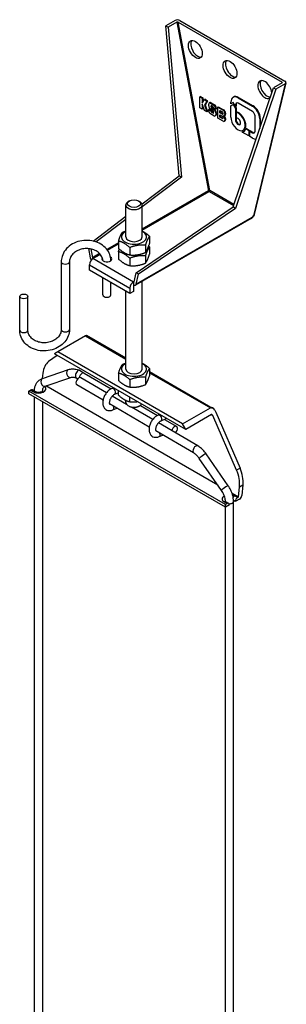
# Model space of a CAD drawing. Header units: millimetres. Extents: x 0 to 5940, y 0 to 4200.
# Tile 14 of 54: x 642 to 748, y 1040 to 1432. Entities that reach past the tile are written whole.
import ezdxf

# ---------------------------------------------------------------- set-up
doc = ezdxf.new("R2010")
doc.units = ezdxf.units.MM
doc.header["$LTSCALE"] = 50
doc.layers.add('02-LINIE-035', color=2, linetype='CONTINUOUS')

msp = doc.modelspace()

# ---------------------------------------------------------------- linework, layer by layer
at = {"layer": '02-LINIE-035'}
for p, q in [((703.59, 1431.48), (699.91, 1429.36)), ((705.18, 1369.7), (699.91, 1429.36)), ((699.91, 1429.36), (700.86, 1428.81)), ((704.3, 1430.8), (700.86, 1428.81)), ((704.3, 1430.8), (716.9, 1363.76)), ((717.35, 1363.83), (704.77, 1430.8)), ((704.77, 1430.8), (746.07, 1406.95)), ((705.45, 1431.46), (747.22, 1407.35)), ((700.86, 1428.81), (706.12, 1369.15)), ((747.25, 1406.27), (734.67, 1353.84)), ((747.61, 1406.69), (735.04, 1354.31)), ((746.08, 1406.68), (742.63, 1404.69)), ((747.25, 1406.27), (743.57, 1404.15)), ((746.07, 1406.95), (745.99, 1406.64)), ((726.64, 1357.31), (742.63, 1404.69)), ((743.57, 1404.15), (727.58, 1356.76)), ((742.63, 1404.69), (743.57, 1404.15)), ((713.69, 1401.19), (713.46, 1401.05)), ((713.46, 1396.76), (713.46, 1401.05)), ((713.46, 1401.05), (714.35, 1400.54)), ((713.69, 1401.19), (714.58, 1400.67)), ((714.58, 1400.67), (714.35, 1400.54)), ((714.35, 1400.54), (714.35, 1398.54)), ((714.35, 1398.54), (715.25, 1400.02)), ((715.25, 1395.72), (714.35, 1398.24)), ((714.35, 1398.24), (714.35, 1396.24)), ((714.58, 1400.67), (714.58, 1398.92)), ((715.48, 1400.15), (715.25, 1400.02)), ((715.25, 1400.02), (716.26, 1399.44)), ((716.26, 1399.44), (715.29, 1397.85)), ((715.52, 1397.98), (715.29, 1397.85)), ((715.29, 1397.85), (716.26, 1395.14)), ((715.48, 1400.15), (716.49, 1399.57)), ((716.49, 1399.57), (715.52, 1397.98)), ((715.52, 1397.98), (716.49, 1395.28)), ((716.49, 1399.57), (716.26, 1399.44)), ((716.94, 1397.46), (716.94, 1398.21)), ((717.38, 1398.81), (717.15, 1398.68)), ((717.89, 1398.76), (717.66, 1398.63)), ((717.66, 1398.63), (719.01, 1397.85)), ((717.89, 1398.76), (719.24, 1397.98)), ((719.24, 1397.98), (719.01, 1397.85)), ((725.75, 1398.27), (725.75, 1399.03)), ((726.67, 1398.8), (725.75, 1398.27)), ((725.75, 1397.57), (726.67, 1398.11)), ((725.98, 1397.71), (726.9, 1398.24)), ((726.82, 1401.02), (726.59, 1400.89)), ((727.59, 1397.21), (726.67, 1398.8)), ((726.9, 1398.24), (726.67, 1398.11)), ((726.67, 1398.11), (727.59, 1396.51)), ((726.9, 1398.24), (727.82, 1396.64)), ((727.82, 1398.09), (727.59, 1397.96)), ((727.59, 1397.96), (727.59, 1397.21)), ((727.82, 1398.09), (727.82, 1397.34)), ((728.84, 1400.82), (728.61, 1400.69)), ((728.61, 1400.69), (734.32, 1397.39)), ((734.32, 1395.27), (728.61, 1398.56)), ((728.84, 1400.82), (734.55, 1397.53)), ((714.35, 1396.24), (713.46, 1396.76)), ((714.58, 1396.38), (714.35, 1396.24)), ((714.58, 1397.6), (714.58, 1396.38)), ((716.26, 1395.14), (715.25, 1395.72)), ((716.49, 1395.28), (716.26, 1395.14)), ((717.17, 1396.15), (716.94, 1396.02)), ((716.94, 1395.59), (716.94, 1396.02)), ((716.94, 1396.02), (717.83, 1395.5)), ((717.17, 1396.15), (718.06, 1395.64)), ((718.67, 1395.41), (717.54, 1396.28)), ((719.01, 1393.55), (717.66, 1394.33)), ((718.04, 1397.5), (717.83, 1397.38)), ((717.83, 1397.38), (717.83, 1397.11)), ((718.06, 1397.24), (717.83, 1397.11)), ((718.06, 1395.64), (717.83, 1395.5)), ((718.06, 1395.52), (717.83, 1395.39)), ((717.83, 1395.5), (717.83, 1395.39)), ((718.23, 1396.9), (718, 1396.77)), ((718, 1396.77), (719.13, 1395.9)), ((718.64, 1397.15), (718.04, 1397.5)), ((718.27, 1395.16), (718.04, 1395.03)), ((718.04, 1395.03), (718.64, 1394.68)), ((718.06, 1397.49), (718.06, 1397.24)), ((718.06, 1395.64), (718.06, 1395.52)), ((718.23, 1396.9), (719.36, 1396.03)), ((718.27, 1395.16), (718.84, 1394.82)), ((718.84, 1394.8), (718.64, 1394.68)), ((718.84, 1396.67), (718.84, 1396.79)), ((719.74, 1396.16), (718.84, 1396.67)), ((718.84, 1394.8), (718.84, 1395.07)), ((719.36, 1396.03), (719.13, 1395.9)), ((719.97, 1396.72), (719.74, 1396.59)), ((719.74, 1396.59), (719.74, 1396.16)), ((719.97, 1396.29), (719.74, 1396.16)), ((719.97, 1394.85), (719.74, 1394.72)), ((719.74, 1394.72), (719.74, 1393.97)), ((719.97, 1394.11), (719.74, 1393.97)), ((719.97, 1396.72), (719.97, 1396.29)), ((719.97, 1394.85), (719.97, 1394.11)), ((720.76, 1397.11), (720.53, 1396.97)), ((720.53, 1392.68), (720.53, 1396.97)), ((720.53, 1396.97), (722.65, 1395.75)), ((720.76, 1397.11), (722.88, 1395.88)), ((721.42, 1395.65), (722.36, 1395.11)), ((721.42, 1394.69), (721.42, 1395.65)), ((721.65, 1394.82), (721.42, 1394.69)), ((722.36, 1394.15), (721.42, 1394.69)), ((721.42, 1392.97), (721.42, 1393.93)), ((721.42, 1393.93), (722.36, 1393.39)), ((721.65, 1395.52), (721.65, 1394.82)), ((721.65, 1394.82), (722.49, 1394.34)), ((722.49, 1394.23), (722.36, 1394.15)), ((722.49, 1394.87), (722.49, 1394.23)), ((722.88, 1395.88), (722.65, 1395.75)), ((723.61, 1394.62), (723.38, 1394.49)), ((723.38, 1394.49), (723.38, 1394.02)), ((723.61, 1394.15), (723.38, 1394.02)), ((723.61, 1394.62), (723.61, 1394.15)), ((725.98, 1397.71), (725.75, 1397.57)), ((725.75, 1392.96), (725.75, 1397.57)), ((727.82, 1397.34), (727.59, 1397.21)), ((727.82, 1396.64), (727.59, 1396.51)), ((727.59, 1396.51), (727.59, 1391.91)), ((727.82, 1396.64), (727.82, 1392.04)), ((728.21, 1395.03), (727.98, 1394.9)), ((727.98, 1392.59), (727.98, 1394.9)), ((734.55, 1397.53), (734.32, 1397.39)), ((719.75, 1393.64), (719.52, 1393.5)), ((722.65, 1391.45), (720.53, 1392.68)), ((721.65, 1393.1), (721.42, 1392.97)), ((722.36, 1392.43), (721.42, 1392.97)), ((721.65, 1393.8), (721.65, 1393.1)), ((721.65, 1393.1), (722.49, 1392.62)), ((722.49, 1392.5), (722.36, 1392.43)), ((722.49, 1393.15), (722.49, 1392.51)), ((723.4, 1393.68), (723.17, 1393.55)), ((723.4, 1391.53), (723.17, 1391.4)), ((723.61, 1392.47), (723.38, 1392.34)), ((723.38, 1392.34), (723.38, 1391.87)), ((723.61, 1392), (723.38, 1391.87)), ((723.61, 1392.47), (723.61, 1392)), ((727.82, 1392.04), (727.59, 1391.91)), ((735.34, 1387.43), (735.34, 1393.49)), ((737.42, 1392.53), (737.19, 1392.4)), ((737.19, 1392.4), (737.19, 1388.57)), ((737.42, 1392.53), (737.42, 1389.25)), ((730.4, 1387.22), (730.17, 1387.09)), ((732.84, 1385.55), (730.17, 1387.09)), ((730.87, 1387.92), (730.64, 1387.79)), ((731.94, 1388.46), (731.71, 1388.33)), ((731.71, 1388.33), (732.84, 1387.67)), ((731.94, 1388.46), (733.07, 1387.81)), ((733.07, 1387.81), (732.84, 1387.67)), ((732.84, 1387.67), (732.84, 1385.55)), ((733.07, 1387.81), (733.07, 1385.68)), ((733.5, 1387.56), (733.27, 1387.43)), ((733.27, 1385.3), (733.27, 1387.43)), ((733.27, 1387.43), (734.32, 1386.82)), ((733.5, 1387.56), (734.55, 1386.96)), ((734.55, 1386.96), (734.32, 1386.82)), ((733.07, 1385.68), (732.84, 1385.55)), ((734.31, 1384.7), (733.27, 1385.3)), ((690.44, 1358.52), (705.18, 1369.7)), ((706.12, 1369.15), (690.52, 1357.31)), ((706.12, 1369.15), (705.18, 1369.7)), ((716.9, 1363.76), (690.52, 1348.53)), ((690.52, 1348.07), (717.12, 1363.43)), ((717.12, 1363.43), (726.82, 1357.83)), ((726.97, 1358.28), (717.35, 1363.83)), ((685.43, 1359.7), (684.97, 1359.43)), ((689.11, 1359.7), (689.57, 1359.43)), ((684.02, 1345.37), (684.02, 1358.11)), ((688.14, 1331.07), (726.64, 1357.31)), ((727.58, 1356.76), (689.09, 1330.52)), ((690.52, 1345.37), (690.52, 1358.11)), ((727.58, 1356.76), (726.64, 1357.31)), ((670.98, 1343.74), (684.02, 1353.64)), ((684.02, 1352.38), (672.18, 1343.39)), ((733.86, 1352.75), (687.89, 1326.22)), ((734.1, 1353.11), (688.14, 1326.57)), ((681.11, 1343.1), (676.47, 1340.42)), ((681.11, 1343.75), (681.11, 1340.83)), ((693.43, 1345.66), (693.43, 1342.74)), ((669.18, 1340.74), (669.86, 1337.13)), ((670.05, 1340.61), (670.71, 1337.09)), ((676.71, 1340.09), (681.11, 1342.63)), ((681.11, 1339.51), (681.11, 1336.59)), ((685.62, 1341.15), (685.62, 1338.23)), ((691.78, 1342.1), (691.78, 1339.18)), ((693.43, 1341.41), (693.43, 1338.5)), ((658.36, 1335.52), (658.36, 1308.56)), ((661.61, 1335.52), (661.61, 1308.56)), ((673.6, 1338.76), (670.71, 1337.09)), ((670.93, 1336.76), (673.87, 1338.46)), ((670.95, 1336.75), (670.93, 1336.76)), ((687.04, 1327.46), (670.95, 1336.75)), ((685.62, 1336.9), (685.62, 1333.98)), ((691.78, 1337.86), (691.78, 1334.94)), ((669.58, 1334.36), (685.66, 1325.07)), ((669.58, 1332.24), (669.58, 1334.36)), ((685.66, 1322.95), (669.58, 1332.24)), ((674.87, 1322.32), (674.87, 1329.18)), ((678.12, 1322.32), (678.12, 1327.31)), ((687.06, 1327.45), (687.04, 1327.46)), ((687.04, 1327.46), (687.04, 1326.4)), ((687.3, 1327.58), (687.06, 1327.45)), ((687.29, 1327.52), (688.14, 1331.07)), ((689.09, 1330.52), (688.14, 1331.07)), ((688.14, 1326.57), (689.09, 1330.52)), ((690.52, 1292.83), (690.52, 1327.73)), ((684.02, 1292.83), (684.02, 1323.9)), ((685.66, 1325.07), (685.66, 1322.95)), ((687.04, 1323.74), (685.66, 1322.95)), ((687.04, 1326.4), (687.24, 1326.28)), ((687.04, 1325.87), (687.04, 1323.74)), ((641.86, 1308.28), (641.86, 1321.76)), ((645.11, 1308.28), (645.11, 1321.76)), ((667.97, 1306.1), (656.94, 1299.73)), ((667.97, 1306.1), (684.02, 1296.83)), ((668.38, 1306.3), (684.02, 1297.27)), ((656.79, 1298.22), (653.35, 1295.8)), ((656.94, 1299.73), (655.72, 1298.84)), ((707.8, 1268.77), (655.72, 1298.84)), ((706.58, 1271.07), (656.94, 1299.73)), ((650.95, 1289.11), (661.18, 1292.64)), ((665.56, 1292.36), (667.35, 1291.32)), ((693.43, 1293.12), (693.43, 1290.2)), ((651.04, 1291.18), (650.82, 1289.06)), ((652.01, 1286.04), (662.23, 1289.56)), ((664.25, 1289.39), (664.95, 1288.99)), ((676.35, 1283.44), (666.16, 1289.38)), ((667.46, 1291.28), (678.25, 1285.05)), ((681.11, 1291.21), (681.11, 1288.29)), ((685.62, 1288.61), (685.62, 1285.69)), ((691.78, 1289.56), (691.78, 1286.64)), ((693.43, 1291.83), (718.49, 1277.36)), ((693.43, 1291.39), (717.61, 1277.44)), ((645.45, 1284.07), (646.14, 1284.47)), ((646.14, 1284.47), (647.28, 1283.81)), ((647.93, 1283.87), (646.79, 1284.53)), ((720.59, 1246.65), (652.23, 1286.12)), ((674.96, 1280.49), (664.52, 1286.57)), ((679.02, 1285.39), (678.48, 1285.15)), ((723.58, 1238.96), (645.45, 1284.07)), ((645.45, 1283.01), (645.45, 1284.07)), ((723.58, 1237.9), (645.45, 1283.01)), ((647.73, 1283.99), (647.73, 1284.19)), ((647.73, 552.6), (647.73, 1281.69)), ((650.98, 1284.03), (650.98, 1284.19)), ((684.3, 1278.8), (678.63, 1282.11)), ((681.11, 1283.45), (679.51, 1282.76)), ((681.05, 1283.43), (681.11, 1283.4)), ((681.11, 1282.46), (681.11, 1284.18)), ((684.02, 1279.56), (684.02, 1280.41)), ((685.62, 1279.85), (685.62, 1281.58)), ((650.98, 550.73), (650.98, 1279.82)), ((693.32, 1269.78), (677.5, 1279)), ((678.87, 1276.6), (680.45, 1277.28)), ((685.43, 1277.97), (684.97, 1278.23)), ((694.68, 1272.75), (686.29, 1277.64)), ((689.11, 1277.97), (689.57, 1278.23)), ((689.8, 1278.38), (696.64, 1274.43)), ((706.58, 1271.07), (717.61, 1277.44)), ((719.34, 1276.44), (719.75, 1275.67)), ((697.41, 1274.77), (696.86, 1274.54)), ((700.22, 1273.15), (697.89, 1272.15)), ((699.44, 1272.81), (704.23, 1270.05)), ((718.1, 1274.72), (707.8, 1268.77)), ((718.06, 1274.7), (718.55, 1274.42)), ((728.02, 1252.69), (718.55, 1274.42)), ((719.75, 1275.67), (729.41, 1253.49)), ((712.6, 1262.29), (696.95, 1271.42)), ((707.8, 1268.77), (706.58, 1271.07)), ((710.96, 1259.49), (695.97, 1268.23)), ((697.25, 1265.99), (698.73, 1266.62)), ((722.02, 1244.59), (713.21, 1257.31)), ((724.69, 1246.44), (715.88, 1259.16)), ((729.41, 1253.49), (728.02, 1252.69)), ((728.74, 1241.94), (729.17, 1246.07)), ((729.17, 1246.07), (730.56, 1246.87)), ((730.56, 1246.87), (730.12, 1242.6)), ((728.74, 1241.94), (726.24, 1243.38)), ((728.41, 1241.75), (727.27, 1242.41)), ((729.21, 1241.15), (727.49, 1240.15)), ((728.74, 1241.94), (728.41, 1241.75)), ((723.12, 1240.02), (724.27, 1239.36)), ((723.56, 530.03), (723.56, 1237.91)), ((724.27, 1239.36), (723.58, 1238.96)), ((723.58, 1237.9), (723.58, 1238.96)), ((725.19, 1238.83), (723.58, 1237.9)), ((724.92, 1239.42), (723.77, 1240.09)), ((727.49, 1240.15), (726.81, 1240.55)), ((726.81, 531.91), (726.81, 1240.21))]:
    msp.add_line(p, q, dxfattribs=at)
for centre, major_axis, ratio, start_param, end_param in [((704.53, 1430.93), (-1.32, 0.03), 0.576873, 3.955732, 5.526528), ((704.54, 1430.66), (-0.33, 0.008), 0.576873, 3.955732, 5.526528), ((712.55, 1420.47), (-1.95, 3.38), 0.57735, 0.237941, 2.903652), ((726.34, 1412.51), (-1.95, 3.38), 0.57735, 0.237941, 2.903652), ((739.21, 1404.02), (-1.95, 3.38), 0.57735, 4.01245, 9.494252), ((740.13, 1404.55), (-1.95, 3.38), 0.57735, 0.237941, 2.826533), ((745.84, 1406.82), (-0.33, 0.008), 0.576873, 2.384936, 3.955732), ((746.31, 1406.82), (-1.32, 0.03), 0.576873, 2.384936, 3.955732), ((717.66, 1397.79), (-0.513, 0.889), 0.57735, -0.785398, 0.785398), ((717.89, 1397.92), (-0.513, 0.889), 0.57735, -0.785398, 0), ((719.01, 1397.01), (-0.513, 0.889), 0.57735, 3.926991, 5.497787), ((719.24, 1397.14), (-0.513, 0.889), 0.57735, 3.926991, 5.497787), ((728.61, 1397.38), (-2.03, 3.51), 0.57735, -0.785398, 0.785398), ((728.84, 1397.51), (-2.03, 3.51), 0.57735, -0.785398, 0), ((728.61, 1397.38), (-0.72, 1.25), 0.57735, -0.785398, 0.794664), ((728.84, 1397.51), (-0.72, 1.25), 0.57735, 0.159271, 0.794664), ((717.66, 1397.04), (-0.513, 0.889), 0.57735, 0.785398, 2.187851), ((717.66, 1395.17), (-0.513, 0.889), 0.57735, 0.785398, 2.356194), ((718.04, 1397.26), (-0.147, 0.254), 0.57735, -0.785398, 0.785398), ((718.04, 1396.99), (-0.147, 0.254), 0.57735, 0.785398, 2.187851), ((718.04, 1395.27), (-0.147, 0.254), 0.57735, 0.785398, 2.356194), ((718.27, 1397.12), (-0.147, 0.254), 0.57735, 0.785398, 2.187851), ((718.27, 1395.4), (-0.147, 0.254), 0.57735, 0.785398, 2.356194), ((718.64, 1396.91), (-0.147, 0.254), 0.57735, 3.926991, 5.497787), ((718.64, 1394.92), (-0.147, 0.254), 0.57735, 2.356194, 3.926991), ((718.64, 1395.19), (-0.147, 0.254), 0.57735, 3.926991, 5.329444), ((719.01, 1394.39), (-0.513, 0.889), 0.57735, 2.356194, 3.926991), ((719.01, 1395.14), (-0.513, 0.889), 0.57735, 3.926991, 5.329444), ((719.24, 1395.27), (-0.513, 0.889), 0.57735, 3.926991, 5.329444), ((719.24, 1394.52), (-0.513, 0.889), 0.57735, 3.141593, 3.926991), ((722.36, 1394.95), (-0.094, 0.163), 0.57735, 3.89848, 5.496261), ((722.36, 1394.3), (-0.094, 0.163), 0.57735, 2.350158, 3.944321), ((722.65, 1394.91), (-0.513, 0.889), 0.57735, 3.927147, 5.505516), ((722.65, 1394.44), (-0.513, 0.889), 0.57735, 2.356485, 3.927147), ((722.88, 1395.04), (-0.513, 0.889), 0.57735, 3.927147, 5.505516), ((722.88, 1394.57), (-0.513, 0.889), 0.57735, 3.141593, 3.927147), ((728.61, 1391.3), (-2.03, 3.51), 0.57735, 2.888831, 5.720942), ((728.84, 1391.43), (-2.03, 3.51), 0.57735, 3.141593, 5.720942), ((734.32, 1394.08), (-2.03, 3.51), 0.57735, 3.919587, 5.497787), ((734.32, 1394.08), (-0.72, 1.25), 0.57735, 3.926957, 5.497787), ((734.55, 1394.21), (-2.03, 3.51), 0.57735, 3.919587, 5.497787), ((722.36, 1393.23), (-0.094, 0.163), 0.57735, 3.898476, 5.496271), ((722.36, 1392.58), (-0.094, 0.163), 0.57735, 2.356104, 3.944321), ((722.65, 1392.76), (-0.513, 0.889), 0.57735, 3.927147, 5.497808), ((722.65, 1392.29), (-0.513, 0.889), 0.57735, 2.356194, 3.927147), ((722.88, 1392.89), (-0.513, 0.889), 0.57735, 3.927147, 5.141488), ((722.88, 1392.42), (-0.513, 0.889), 0.57735, 3.141593, 3.927147), ((728.61, 1391.3), (-2.03, 3.51), 0.57735, 0.785398, 2.888804), ((728.61, 1391.3), (-0.72, 1.25), 0.57735, 0.768239, 6.166043), ((728.84, 1391.43), (-0.72, 1.25), 0.57735, 0.768239, 2.982302), ((728.61, 1391.3), (-2.31, 3.99), 0.57735, 2.851949, 3.607438), ((728.84, 1391.43), (-2.31, 3.99), 0.57735, 2.851949, 3.091746), ((734.32, 1388.01), (-0.72, 1.25), 0.57735, 2.356194, 3.939419), ((734.55, 1388.14), (-0.72, 1.25), 0.57735, 2.356194, 2.982306), ((734.32, 1388.01), (-2.03, 3.51), 0.57735, 2.353628, 2.878223), ((717.12, 1363.69), (0.319, 0.06), 0.424456, 0.691431, 2.262227), ((717.12, 1363.69), (-0.163, 0.281), 0.57735, 1.02412, 2.356194), ((717.12, 1363.69), (0.162, 0.281), 0.57735, 3.926991, 5.497787), ((687.27, 1358.11), (-3.25, 0), 0.57735, -0.785398, 3.926991), ((733.21, 1353.88), (-0.65, 1.13), 0.57735, 3.141593, 3.688269), ((734.21, 1353.58), (0.421, 0.505), 0.426497, 4.000505, 5.571301), ((733.78, 1354.61), (-1.26, 0.3), 0.697498, 2.507644, 3.141593), ((687.27, 1345.37), (-4.97, 0), 0.57735, -0.858472, 4.000065), ((687.27, 1345.37), (3.25, 0), 0.57735, 3.141593, 6.283185), ((659.99, 1335.52), (1.62, 0), 0.57735, 3.141593, 6.283185), ((670.95, 1335.15), (0.98, 1.69), 0.57735, 0.785398, 2.356194), ((670.75, 1336.86), (-0.65, 1.13), 0.57735, 1.02412, 1.854071), ((670.93, 1337.02), (-0.163, 0.281), 0.57735, 1.02412, 2.356194), ((676.49, 1336.65), (1.95, 0), 0.57735, 2.785838, 7.022017), ((676.49, 1335.59), (1.95, 0), 0.57735, 2.574644, 2.65071), ((676.49, 1335.59), (1.95, 0), 0.57735, 0.490883, 0.597118), ((687.04, 1325.87), (0.98, 1.69), 0.57735, 0.785398, 2.356194), ((687.06, 1327.71), (-0.162, 0.281), 0.57735, 2.356194, 3.688269), ((687.5, 1326.13), (0.325, 0.563), 0.57735, 1.570796, 2.356194), ((687.24, 1327.34), (-0.65, 1.13), 0.57735, 2.356194, 3.688269), ((676.49, 1322.32), (1.62, 0), 0.57735, 3.141593, 6.283185), ((643.48, 1308.28), (1.62, 0), 0.57735, 3.141593, 6.283185), ((659.99, 1308.56), (1.62, 0), 0.57735, 3.141593, 6.283185), ((667.15, 1305.51), (1.23, 0.79), 0.052268, 0.026814, 0.812212), ((657.93, 1287.2), (-3.79, 9.03), 0.645014, 0.142307, 0.867173), ((661.7, 1291.1), (0.53, -1.54), 0.720014, 3.141593, 6.283185), ((664.91, 1290.87), (0.61, 1.51), 0.466923, 0.711395, 3.075429), ((664.91, 1290.87), (0.61, 1.51), 0.466923, -0.066164, 0.711395), ((687.27, 1292.83), (-4.97, 0), 0.57735, -0.858472, 4.000065), ((687.27, 1292.83), (3.25, 0), 0.57735, 3.141593, 6.283185), ((651.48, 1287.58), (0.53, -1.54), 0.720014, 3.141593, 6.283185), ((665.34, 1287.98), (-0.82, -1.4), 0.574408, 3.141593, 6.283185), ((666.65, 1289.87), (0.81, 1.41), 0.57735, 0.785398, 2.228139), ((666.65, 1289.87), (0.81, 1.41), 0.57735, 0, 0.785398), ((646.14, 1283.41), (0.65, 1.13), 0.57735, 0, 0.785398), ((649.35, 1285), (2.92, 0), 0.57735, 3.926991, 6.873082), ((678.99, 1283.96), (-0.51, 1.19), 0.645813, 3.141593, 6.283185), ((647.28, 1282.75), (0.65, 1.13), 0.57735, -0.000001, 0.785398), ((649.35, 1284.19), (1.63, 0), 0.57735, 3.141593, 3.387988), ((649.35, 1284.19), (-1.62, 0), 0.57735, 2.92469, 3.141593), ((678.35, 1277.8), (-0.51, 1.19), 0.645813, 3.141593, 4.63496), ((687.27, 1279.56), (3.25, 0), 0.57735, 3.141593, 5.909304), ((687.27, 1279.03), (-2.6, 0), 0.57735, 0.785398, 2.356194), ((718.42, 1275.91), (-0.78, 1.55), 0.611145, -1.536636, 0.03416), ((697.38, 1273.34), (-0.51, 1.19), 0.645813, 3.141593, 6.283185), ((718.3, 1274.34), (-0.196, 0.387), 0.611145, 4.619576, 6.317345), ((703.42, 1268.64), (0.81, 1.41), 0.57735, 4.156687, 8.404612), ((696.74, 1267.18), (-0.51, 1.19), 0.645813, 3.141593, 4.525873), ((711.78, 1260.89), (0.82, 1.4), 0.574408, 0.002153, 3.141593), ((714.54, 1258.23), (-1.34, -0.93), 0.115176, 3.141593, 6.283185), ((723.67, 1250.85), (-3.79, 9.03), 0.645014, 4.008765, 4.733632), ((722.28, 1250.05), (-3.79, 9.03), 0.645014, 4.008765, 4.733632), ((723.35, 1245.51), (-1.34, -0.93), 0.115176, 3.141593, 6.283185), ((725.19, 1241.22), (-2.93, 0), 0.57735, -0.793015, 0.785398), ((725.19, 1241.22), (-2.93, 0), 0.57735, 3.923285, 4.269101), ((728.41, 1240.69), (0.65, 1.13), 0.57735, 0.785398, 2.356194), ((729.21, 1242.21), (0.65, 1.13), 0.57735, 3.926991, 5.370814), ((723.12, 1238.96), (0.65, 1.13), 0.57735, -0.000001, 0.785398), ((724.27, 1238.3), (0.65, 1.13), 0.57735, -0.785398, 0.785398), ((725.19, 1240.21), (-1.62, 0), 0.57735, 1.501565, 3.141593)]:
    msp.add_ellipse(centre, major_axis=major_axis, ratio=ratio, start_param=start_param, end_param=end_param, dxfattribs=at)
for centre, major_axis in [((711.63, 1419.94), (-1.95, 3.38)), ((725.42, 1411.98), (-1.95, 3.38)), ((687.27, 1358.64), (2.6, 0)), ((643.48, 1321.76), (1.62, 0))]:
    msp.add_ellipse(centre, major_axis=major_axis, ratio=0.57735, dxfattribs=at)
for points, knots in [([(735.04, 1354.31), (735, 1354.15), (734.95, 1354.02), (734.84, 1353.77), (734.77, 1353.66), (734.63, 1353.45), (734.55, 1353.35), (734.38, 1353.16), (734.29, 1353.07), (734.09, 1352.9), (733.98, 1352.82), (733.86, 1352.75)], [-1.570796, -1.570796, -1.570796, -1.570796, -1.256637, -1.256637, -0.942478, -0.942478, -0.628319, -0.628319, -0.314159, -0.314159, 0, 0, 0, 0]), ([(678.11, 1336.02), (678.09, 1336.82), (677.93, 1337.6), (677.33, 1339.17), (676.87, 1339.95), (675.68, 1341.35), (674.94, 1341.97), (673.25, 1343), (672.3, 1343.4), (670.29, 1343.92), (669.22, 1344.05), (667.09, 1344), (666.02, 1343.83), (664, 1343.21), (663.04, 1342.76), (661.34, 1341.62), (660.6, 1340.94), (659.41, 1339.4), (658.97, 1338.56), (658.47, 1336.97), (658.36, 1336.25), (658.36, 1335.52)], [4.73803, 4.73803, 4.73803, 4.73803, 5.01015, 5.01015, 5.3126, 5.3126, 5.628196, 5.628196, 5.95556, 5.95556, 6.288713, 6.288713, 6.623424, 6.623424, 6.957172, 6.957172, 7.286169, 7.286169, 7.604043, 7.604043, 7.853982, 7.853982, 7.853982, 7.853982]), ([(674.86, 1336.03), (674.83, 1336.54), (674.7, 1337.04), (674.22, 1338.05), (673.85, 1338.55), (672.92, 1339.4), (672.39, 1339.76), (671.2, 1340.32), (670.56, 1340.53), (669.21, 1340.77), (668.51, 1340.8), (667.13, 1340.71), (666.45, 1340.57), (665.17, 1340.15), (664.57, 1339.86), (663.51, 1339.17), (663.05, 1338.76), (662.31, 1337.86), (662.03, 1337.37), (661.69, 1336.42), (661.61, 1335.97), (661.61, 1335.52)], [4.761491, 4.761491, 4.761491, 4.761491, 5.082155, 5.082155, 5.428457, 5.428457, 5.743821, 5.743821, 6.047388, 6.047388, 6.347649, 6.347649, 6.647352, 6.647352, 6.947851, 6.947851, 7.252315, 7.252315, 7.5696, 7.5696, 7.853982, 7.853982, 7.853982, 7.853982]), ([(661.61, 1308.56), (661.61, 1307.69), (661.45, 1306.82), (660.83, 1305.16), (660.37, 1304.37), (659.17, 1302.93), (658.42, 1302.29), (656.73, 1301.21), (655.77, 1300.78), (653.75, 1300.21), (652.68, 1300.05), (650.55, 1300.05), (649.48, 1300.19), (647.46, 1300.76), (646.5, 1301.18), (644.81, 1302.28), (644.06, 1302.95), (642.89, 1304.45), (642.46, 1305.27), (641.97, 1306.84), (641.86, 1307.56), (641.86, 1308.28)], [1.570796, 1.570796, 1.570796, 1.570796, 1.868557, 1.868557, 2.174258, 2.174258, 2.493652, 2.493652, 2.82323, 2.82323, 3.157127, 3.157127, 3.491818, 3.491818, 3.824743, 3.824743, 4.151311, 4.151311, 4.465119, 4.465119, 4.712389, 4.712389, 4.712389, 4.712389]), ([(658.36, 1308.56), (658.36, 1307.97), (658.23, 1307.38), (657.71, 1306.28), (657.35, 1305.77), (656.44, 1304.89), (655.91, 1304.5), (654.74, 1303.89), (654.09, 1303.66), (652.75, 1303.35), (652.05, 1303.29), (650.67, 1303.32), (649.99, 1303.42), (648.71, 1303.78), (648.11, 1304.04), (647.04, 1304.68), (646.58, 1305.07), (645.83, 1305.93), (645.54, 1306.41), (645.19, 1307.36), (645.11, 1307.81), (645.11, 1308.28)], [1.570796, 1.570796, 1.570796, 1.570796, 1.940562, 1.940562, 2.27781, 2.27781, 2.589161, 2.589161, 2.891514, 2.891514, 3.191507, 3.191507, 3.491259, 3.491259, 3.792256, 3.792256, 4.098596, 4.098596, 4.421029, 4.421029, 4.712389, 4.712389, 4.712389, 4.712389]), ([(661.18, 1292.64), (661.45, 1292.73), (661.73, 1292.8), (662.31, 1292.89), (662.6, 1292.92), (663.19, 1292.92), (663.48, 1292.9), (664.07, 1292.81), (664.36, 1292.75), (664.94, 1292.59), (665.23, 1292.5), (665.51, 1292.38)], [5.639321, 5.639321, 5.639321, 5.639321, 5.7680939, 5.7680939, 5.8968667, 5.8968667, 6.0256396, 6.0256396, 6.1544124, 6.1544124, 6.2831853, 6.2831853, 6.2831853, 6.2831853]), ([(647.73, 1284.19), (647.73, 1284.62), (647.77, 1285.04), (647.94, 1285.87), (648.06, 1286.27), (648.42, 1287.03), (648.64, 1287.39), (649.18, 1288.03), (649.49, 1288.32), (650.18, 1288.79), (650.56, 1288.98), (650.95, 1289.11)], [4.712389, 4.712389, 4.712389, 4.712389, 4.8977754, 4.8977754, 5.0831618, 5.0831618, 5.2685482, 5.2685482, 5.4539346, 5.4539346, 5.639321, 5.639321, 5.639321, 5.639321]), ([(662.23, 1289.56), (662.33, 1289.59), (662.43, 1289.62), (662.65, 1289.66), (662.77, 1289.67), (663.03, 1289.67), (663.17, 1289.66), (663.47, 1289.62), (663.63, 1289.58), (663.95, 1289.5), (664.11, 1289.44), (664.28, 1289.38)], [5.639321, 5.639321, 5.639321, 5.639321, 5.7680939, 5.7680939, 5.8968667, 5.8968667, 6.0256396, 6.0256396, 6.1544124, 6.1544124, 6.2775072, 6.2775072, 6.2775072, 6.2775072]), ([(650.98, 1284.19), (650.98, 1284.42), (651, 1284.62), (651.07, 1284.99), (651.13, 1285.15), (651.25, 1285.42), (651.32, 1285.53), (651.48, 1285.72), (651.57, 1285.8), (651.77, 1285.94), (651.88, 1286), (652.01, 1286.04)], [4.712389, 4.712389, 4.712389, 4.712389, 4.8977754, 4.8977754, 5.0831618, 5.0831618, 5.2685482, 5.2685482, 5.4539346, 5.4539346, 5.639321, 5.639321, 5.639321, 5.639321]), ([(678.48, 1285.15), (678.05, 1284.97), (677.66, 1284.71), (676.9, 1284.08), (676.55, 1283.7), (675.92, 1282.86), (675.65, 1282.41), (675.22, 1281.47), (675.06, 1280.98), (674.85, 1279.99), (674.82, 1279.49), (674.91, 1278.53), (675.03, 1278.07), (675.45, 1277.33), (675.7, 1277.03), (676.27, 1276.61), (676.57, 1276.47), (677.2, 1276.31), (677.53, 1276.3), (678.2, 1276.37), (678.54, 1276.46), (678.87, 1276.6)], [1.443824, 1.443824, 1.443824, 1.443824, 1.789833, 1.789833, 2.156651, 2.156651, 2.518214, 2.518214, 2.879363, 2.879363, 3.245874, 3.245874, 3.595314, 3.595314, 3.864077, 3.864077, 4.088899, 4.088899, 4.323565, 4.323565, 4.585416, 4.585416, 4.585416, 4.585416]), ([(651, 1284.06), (651, 1284.06), (651, 1284.05), (650.96, 1284.01), (650.92, 1283.97), (650.8, 1283.89), (650.72, 1283.84), (650.52, 1283.75), (650.39, 1283.7), (650.1, 1283.62), (649.94, 1283.59), (649.59, 1283.55), (649.4, 1283.55), (649.03, 1283.56), (648.85, 1283.58), (648.51, 1283.64), (648.36, 1283.69), (648.11, 1283.78), (648.01, 1283.83), (647.93, 1283.87)], [5.828932, 5.828932, 5.828932, 5.828932, 5.969026, 5.969026, 6.1879, 6.1879, 6.402041, 6.402041, 6.63059, 6.63059, 6.875173, 6.875173, 7.130445, 7.130445, 7.388069, 7.388069, 7.638829, 7.638829, 7.853982, 7.853982, 7.853982, 7.853982]), ([(679.51, 1282.76), (679.4, 1282.72), (679.28, 1282.65), (679.01, 1282.46), (678.86, 1282.34), (678.56, 1282.04), (678.41, 1281.86), (678.13, 1281.46), (677.99, 1281.25), (677.77, 1280.8), (677.67, 1280.56), (677.53, 1280.12), (677.49, 1279.92), (677.44, 1279.55), (677.44, 1279.39), (677.46, 1279.14), (677.48, 1279.05), (677.53, 1278.93), (677.55, 1278.9), (677.55, 1278.9), (677.55, 1278.89), (677.55, 1278.89)], [1.443824, 1.443824, 1.443824, 1.443824, 1.677896, 1.677896, 1.923916, 1.923916, 2.183872, 2.183872, 2.452532, 2.452532, 2.72233, 2.72233, 2.985188, 2.985188, 3.234259, 3.234259, 3.469402, 3.469402, 3.712061, 3.712061, 3.753314, 3.753314, 3.753314, 3.753314]), ([(677.54, 1278.91), (677.55, 1278.91), (677.56, 1278.91), (677.6, 1278.92), (677.61, 1278.92), (677.64, 1278.93)], [4.2403834, 4.2403834, 4.2403834, 4.2403834, 4.327554, 4.327554, 4.4006704, 4.4006704, 4.4006704, 4.4006704]), ([(696.86, 1274.54), (696.44, 1274.35), (696.04, 1274.1), (695.29, 1273.47), (694.93, 1273.09), (694.31, 1272.25), (694.04, 1271.8), (693.61, 1270.85), (693.44, 1270.36), (693.24, 1269.37), (693.2, 1268.87), (693.29, 1267.92), (693.42, 1267.46), (693.83, 1266.71), (694.08, 1266.42), (694.65, 1266), (694.95, 1265.86), (695.58, 1265.7), (695.92, 1265.68), (696.59, 1265.75), (696.93, 1265.85), (697.25, 1265.99)], [1.443824, 1.443824, 1.443824, 1.443824, 1.789833, 1.789833, 2.156651, 2.156651, 2.518214, 2.518214, 2.879363, 2.879363, 3.245874, 3.245874, 3.595314, 3.595314, 3.864077, 3.864077, 4.088899, 4.088899, 4.323565, 4.323565, 4.585416, 4.585416, 4.585416, 4.585416]), ([(697.89, 1272.15), (697.79, 1272.1), (697.66, 1272.04), (697.4, 1271.85), (697.25, 1271.73), (696.95, 1271.43), (696.8, 1271.25), (696.51, 1270.85), (696.38, 1270.63), (696.15, 1270.18), (696.06, 1269.95), (695.92, 1269.51), (695.87, 1269.3), (695.83, 1268.93), (695.82, 1268.78), (695.85, 1268.53), (695.87, 1268.44), (695.89, 1268.36), (695.9, 1268.35), (695.91, 1268.33)], [1.443824, 1.443824, 1.443824, 1.443824, 1.677896, 1.677896, 1.923916, 1.923916, 2.183872, 2.183872, 2.452532, 2.452532, 2.72233, 2.72233, 2.985188, 2.985188, 3.234259, 3.234259, 3.469402, 3.469402, 3.532001, 3.532001, 3.532001, 3.532001]), ([(715.88, 1259.16), (715.7, 1259.42), (715.51, 1259.67), (715.11, 1260.16), (714.91, 1260.4), (714.48, 1260.84), (714.26, 1261.06), (713.8, 1261.46), (713.57, 1261.64), (713.09, 1261.99), (712.85, 1262.15), (712.6, 1262.29)], [0.926932, 0.926932, 0.926932, 0.926932, 1.0555522, 1.0555522, 1.1841724, 1.1841724, 1.3127925, 1.3127925, 1.4414127, 1.4414127, 1.5700328, 1.5700328, 1.5700328, 1.5700328]), ([(713.21, 1257.31), (713.07, 1257.5), (712.93, 1257.69), (712.64, 1258.05), (712.49, 1258.22), (712.19, 1258.54), (712.03, 1258.69), (711.72, 1258.96), (711.57, 1259.08), (711.26, 1259.3), (711.11, 1259.4), (710.97, 1259.49)], [0.926932, 0.926932, 0.926932, 0.926932, 1.0559234, 1.0559234, 1.1849147, 1.1849147, 1.3139061, 1.3139061, 1.4428974, 1.4428974, 1.5718888, 1.5718888, 1.5718888, 1.5718888]), ([(726.81, 1240.21), (726.81, 1240.62), (726.78, 1241.04), (726.66, 1241.9), (726.56, 1242.32), (726.32, 1243.18), (726.17, 1243.61), (725.83, 1244.45), (725.63, 1244.86), (725.19, 1245.67), (724.95, 1246.06), (724.69, 1246.44)], [0, 0, 0, 0, 0.1853864, 0.1853864, 0.3707728, 0.3707728, 0.5561592, 0.5561592, 0.7415456, 0.7415456, 0.926932, 0.926932, 0.926932, 0.926932]), ([(723.56, 1240.24), (723.56, 1240.47), (723.54, 1240.73), (723.46, 1241.27), (723.4, 1241.57), (723.23, 1242.17), (723.12, 1242.48), (722.87, 1243.1), (722.72, 1243.41), (722.39, 1244.01), (722.21, 1244.31), (722.02, 1244.59)], [0.0085862, 0.0085862, 0.0085862, 0.0085862, 0.1853864, 0.1853864, 0.3707728, 0.3707728, 0.5561592, 0.5561592, 0.7415456, 0.7415456, 0.926932, 0.926932, 0.926932, 0.926932]), ([(726.66, 1241.8), (726.74, 1241.91), (726.82, 1242.02), (727.01, 1242.23), (727.13, 1242.33), (727.26, 1242.4), (727.26, 1242.4), (727.27, 1242.41)], [0.1721087, 0.1721087, 0.1721087, 0.1721087, 0.2343865, 0.2343865, 0.3122214, 0.3122214, 0.3151378, 0.3151378, 0.3151378, 0.3151378]), ([(723.77, 1240.09), (723.71, 1240.12), (723.67, 1240.15), (723.6, 1240.21), (723.57, 1240.23), (723.55, 1240.26), (723.54, 1240.27), (723.54, 1240.27)], [1.5707963, 1.5707963, 1.5707963, 1.5707963, 1.727876, 1.727876, 1.8849556, 1.8849556, 2.0250496, 2.0250496, 2.0250496, 2.0250496])]:
    msp.add_open_spline(points, degree=3, knots=knots, dxfattribs=at)
for points, weights in [([(681.11, 1343.75), (681.93, 1346.28), (682.76, 1347.31)], [1, 1.15470053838, 1]), ([(682.76, 1347.31), (683.42, 1347.57), (684.02, 1347.76)], [1, 1.02947948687, 1.04772384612]), ([(690.52, 1347.71), (691.88, 1347.07), (693.43, 1345.66)], [1.06984425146, 1.10144575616, 1]), ([(685.62, 1341.15), (683.36, 1343.2), (681.11, 1343.75)], [1, 1.15470053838, 1]), ([(693.43, 1345.66), (692.61, 1344.63), (691.78, 1342.1)], [1, 1.15470053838, 1]), ([(681.11, 1340.83), (683.36, 1338.78), (685.62, 1338.23)], [1, 1.15470053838, 1]), ([(681.11, 1339.51), (681.29, 1340.07), (681.46, 1340.52)], [1, 1.03055879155, 1.04904471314]), ([(685.62, 1336.9), (683.36, 1338.96), (681.11, 1339.51)], [1, 1.15470053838, 1]), ([(691.78, 1342.1), (688.7, 1342.38), (685.62, 1341.15)], [1, 1.15470053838, 1]), ([(685.62, 1338.23), (688.7, 1337.96), (691.78, 1339.18)], [1, 1.15470053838, 1]), ([(691.78, 1339.18), (692.61, 1340.21), (693.43, 1342.74)], [1, 1.15470053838, 1]), ([(693.43, 1341.41), (692.61, 1340.39), (691.78, 1337.86)], [1, 1.15470053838, 1]), ([(693.08, 1341.73), (693.26, 1341.58), (693.43, 1341.41)], [1.0198950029, 1.01068558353, 1]), ([(681.11, 1336.59), (683.36, 1334.53), (685.62, 1333.98)], [1, 1.15470053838, 1]), ([(691.78, 1337.86), (688.7, 1338.13), (685.62, 1336.9)], [1, 1.15470053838, 1]), ([(691.78, 1334.94), (692.61, 1335.96), (693.43, 1338.5)], [1, 1.15470053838, 1]), ([(685.62, 1333.98), (688.7, 1333.71), (691.78, 1334.94)], [1, 1.15470053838, 1]), ([(681.11, 1291.21), (681.93, 1293.74), (682.76, 1294.77)], [1, 1.15470053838, 1]), ([(682.76, 1294.77), (683.42, 1295.03), (684.02, 1295.22)], [1, 1.02947948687, 1.04772384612]), ([(690.52, 1295.17), (691.88, 1294.53), (693.43, 1293.12)], [1.06984425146, 1.10144575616, 1]), ([(693.43, 1293.12), (692.61, 1292.09), (691.78, 1289.56)], [1, 1.15470053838, 1]), ([(685.62, 1288.61), (683.36, 1290.66), (681.11, 1291.21)], [1, 1.15470053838, 1]), ([(681.11, 1288.29), (683.36, 1286.24), (685.62, 1285.69)], [1, 1.15470053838, 1]), ([(691.78, 1289.56), (688.7, 1289.84), (685.62, 1288.61)], [1, 1.15470053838, 1]), ([(691.78, 1286.64), (692.61, 1287.67), (693.43, 1290.2)], [1, 1.15470053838, 1]), ([(685.62, 1285.69), (688.7, 1285.41), (691.78, 1286.64)], [1, 1.15470053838, 1]), ([(681.11, 1282.46), (683.36, 1280.4), (685.62, 1279.85)], [1, 1.15470053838, 1]), ([(685.62, 1279.85), (687.18, 1279.71), (688.52, 1279.9)], [1, 1.07257842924, 1.0770558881])]:
    msp.add_rational_spline(points, weights, degree=2, dxfattribs=at)
msp.add_open_spline([(695.91, 1268.33), (695.94, 1268.27), (695.96, 1268.24), (695.97, 1268.23)], degree=3, dxfattribs=at)

doc.saveas('drawing.dxf')
